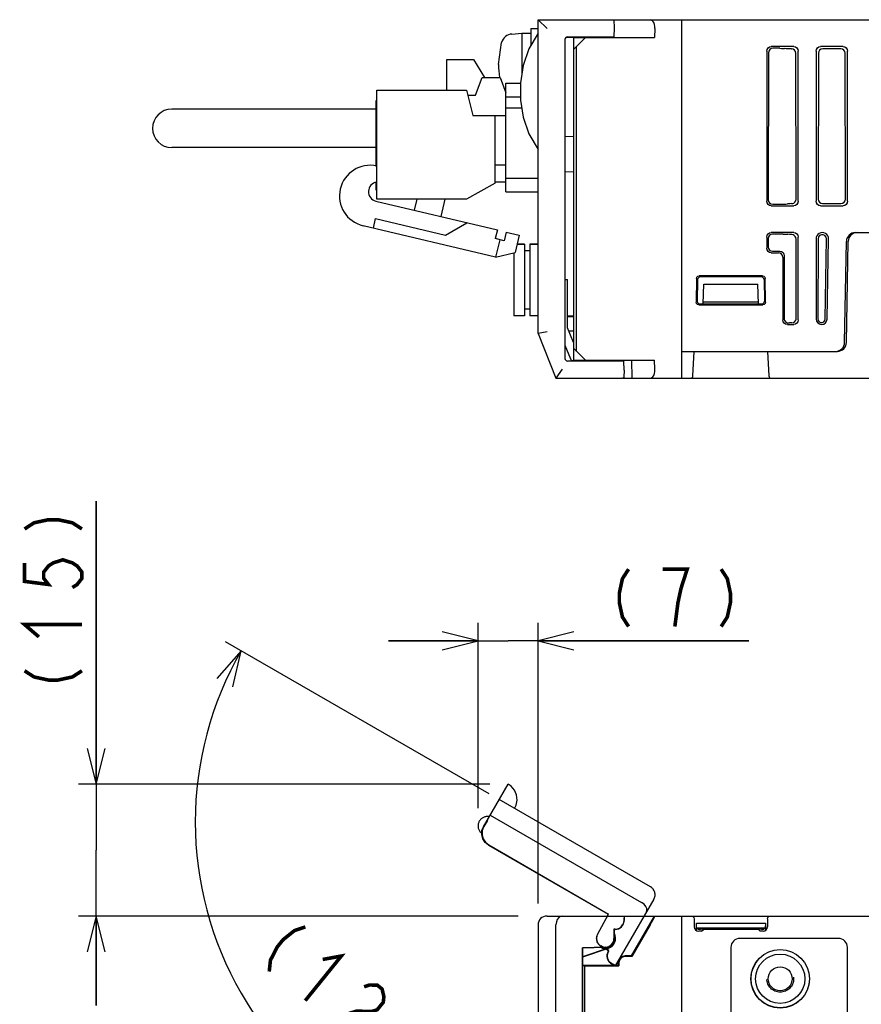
# Model space of a CAD drawing. Extents: x 60 to 816, y 33 to 540.
# Tile 20 of 24: x 552 to 646, y 430 to 540. Entities that reach past the tile are written whole.
import ezdxf

# ---------------------------------------------------------------- set-up
doc = ezdxf.new("R2010")
doc.units = 0
doc.header["$LTSCALE"] = 46.2
doc.linetypes.add('HIDDEN', pattern=[0.2, 0.1, -0.1])
doc.linetypes.add('PHANTOM', pattern=[0.8, 0.45, -0.05, 0.1, -0.05, 0.1, -0.05])
doc.layers.get('0').update_dxf_attribs({"linetype": 'CONTINUOUS'})
for name, color, linetype in [('ALL_AXIS', 7, 'CONTINUOUS'), ('ALL_DIM', 7, 'CONTINUOUS'), ('ALL_FEATURES', 7, 'CONTINUOUS'), ('DEFAULT_2', 8, 'HIDDEN'), ('OBSTRUCTIVE_DTM', 7, 'CONTINUOUS')]:
    doc.layers.add(name, color=color, linetype=linetype)
doc.dimstyles.get("Standard").update_dxf_attribs({"dimtxt": 2.5, "dimasz": 2.5, "dimexe": 1.25, "dimexo": 0.625, "dimtad": 1, "dimcen": 2.5, "dimazin": 3, "dimtfac": 1, "dimtmove": 0, "dimatfit": 3})

# ---------------------------------------------------------------- blocks, each defined once
blk = doc.blocks.new('_OPEN')
at = {"color": 0, "linetype": 'BYBLOCK'}
for p, q in [((0, 0), (-1, 0.25)), ((-1, -0.25), (0, 0)), ((-1, 0), (0, 0))]:
    blk.add_line(p, q, dxfattribs=at)
blk = doc.blocks.new('*D5')
at = {"layer": 'ALL_DIM', "color": 2, "linetype": 'CONTINUOUS'}
for p, q in [((603.31, 452.04), (603.31, 472.7)), ((610, 441.41), (610, 472.7)), ((603.31, 470.7), (593.31, 470.7)), ((593.31, 470.7), (606.66, 470.7)), ((633.51, 470.7), (606.66, 470.7)), ((610, 470.7), (633.51, 470.7))]:
    blk.add_line(p, q, dxfattribs=at)
at = {"layer": 'ALL_DIM', "color": 2, "linetype": 'CONTINUOUS', "xscale": 4, "yscale": 4, "zscale": 4}
blk.add_blockref('_OPEN', (603.31, 470.7), dxfattribs=at)
at = {"layer": 'ALL_DIM', "color": 2, "linetype": 'CONTINUOUS', "xscale": 4, "yscale": 4, "zscale": 4, "rotation": 180}
blk.add_blockref('_OPEN', (610, 470.7), dxfattribs=at)
blk = doc.blocks.new('*D6')
at = {"layer": 'ALL_DIM', "color": 2, "linetype": 'CONTINUOUS'}
for p, q in [((560.75, 454.7), (560.75, 486.28)), ((560.75, 486.28), (560.75, 447.35)), ((604.64, 454.7), (558.75, 454.7)), ((560.75, 430), (560.75, 447.35)), ((607.79, 440), (558.75, 440)), ((560.75, 440), (560.75, 430))]:
    blk.add_line(p, q, dxfattribs=at)
at = {"layer": 'ALL_DIM', "color": 2, "linetype": 'CONTINUOUS', "xscale": 4, "yscale": 4, "zscale": 4}
for p, rotation in [((560.75, 454.7), 270), ((560.75, 440), 90)]:
    blk.add_blockref('_OPEN', p, dxfattribs=dict(at, rotation=rotation))
blk = doc.blocks.new('*D7')
at = {"layer": 'ALL_DIM', "color": 2, "linetype": 'CONTINUOUS'}
for p, q in [((604.56, 453.63), (575.17, 470.6)), ((610, 417.32), (610, 410.27))]:
    blk.add_line(p, q, dxfattribs=at)
for points in [[(575.97, 465.58), (576.9, 469.6), (574.19, 466.49)], [(605.95, 411.48), (610, 412.27), (606.06, 413.47)]]:
    blk.add_lwpolyline(points, dxfattribs=at)
for start, end in [(150, 210), (210, 270)]:
    blk.add_arc((610, 450.49), 38.22, start, end, dxfattribs=at)

msp = doc.modelspace()

# ---------------------------------------------------------------- linework, layer by layer
at = {"layer": 'ALL_AXIS', "color": 7, "linetype": 'CONTINUOUS'}
for p, q in [((607.081, 538.402), (608.2, 538.5)), ((608.2, 538.5), (608.2, 534.035)), ((608.2, 538.5), (609.2, 538.5)), ((609.2, 539), (609.2, 537.135)), ((609.2, 539), (610, 539)), ((605.6, 535), (605.944, 537.463)), ((616.535, 538.1), (616.538, 538)), ((618.465, 538.1), (618.462, 538)), ((599.82, 532.125), (599.82, 535.575)), ((599.82, 535.575), (602.82, 535.575)), ((592.02, 519.975), (592.02, 532.125)), ((592.02, 532.125), (602.02, 532.125)), ((602.02, 532.125), (602.72, 529.325)), ((605.22, 521.775), (602.02, 519.975)), ((602.02, 519.975), (592.02, 519.975)), ((607.66, 514.95), (608.5, 514.95)), ((609.1, 514.95), (610, 514.95)), ((607.3, 513.988), (607.3, 506.95)), ((613.3, 506.9), (614, 506.9)), ((613.434, 505.3), (614, 505.3)), ((616.538, 502), (616.535, 501.9)), ((618.462, 502), (618.465, 501.9))]:
    msp.add_line(p, q, dxfattribs=at)
for centre, radius, start, end in [((607.194, 537.107), 1.3, 95, 164.11915), ((614.6, 535), 9, 180, 189.22692), ((591.277, 520.342), 3.415, 77.43071, 256.63689), ((592.173, 520.811), 1.078, 98.84573, 256.63689)]:
    msp.add_arc(centre, radius, start, end, dxfattribs=at)
at = {"layer": 'ALL_DIM', "color": 2, "linetype": 'CONTINUOUS', "const_width": 0.4}
for points in [[(552.75, 483.183), (553.817, 483.871), (555.417, 484.215), (556.483, 484.215), (558.083, 483.871), (559.15, 483.183)], [(552.75, 479.399), (552.75, 477.335), (555.417, 476.991), (554.883, 477.679), (554.883, 478.367), (555.417, 479.055), (555.95, 479.399), (557.017, 479.743), (558.083, 479.399), (558.617, 479.055), (559.15, 478.367), (559.15, 477.679), (558.617, 476.991), (558.083, 476.647)], [(620.096, 478.697), (619.408, 477.63), (619.064, 476.03), (619.064, 474.964), (619.408, 473.364), (620.096, 472.297)], [(625.944, 476.564), (626.632, 478.697), (623.88, 478.697)], [(630.416, 478.697), (631.104, 477.63), (631.448, 476.03), (631.448, 474.964), (631.104, 473.364), (630.416, 472.297)], [(625.256, 472.297), (625.6, 474.964), (625.944, 476.564)], [(554.35, 471.143), (552.75, 472.519), (559.15, 472.519)], [(552.75, 467.359), (553.817, 466.671), (555.417, 466.327), (556.483, 466.327), (558.083, 466.671), (559.15, 467.359)], [(584.058, 438.781), (582.852, 438.385), (581.578, 437.358), (580.907, 436.529), (580.167, 435.069), (580.031, 433.807)], [(585.992, 435.157), (588.068, 435.535), (584.042, 430.56)], [(590.606, 432.108), (591.209, 432.307), (592.079, 432.288), (592.614, 431.855), (592.813, 431.008), (592.745, 430.377), (592.074, 429.548), (591.471, 429.35), (590.6, 429.368), (589.73, 429.386), (588.524, 428.99), (587.25, 427.963), (589.389, 426.232)]]:
    msp.add_lwpolyline(points, dxfattribs=at)
at = {"layer": 'ALL_FEATURES', "color": 7, "linetype": 'CONTINUOUS'}
for p, q in [((610, 505), (610, 540)), ((610, 540), (611, 539)), ((610, 540), (775.3, 540)), ((618.469, 540), (618.5, 539.1)), ((626, 540), (626, 500)), ((618.5, 539.1), (618.465, 538.1)), ((623.04, 539), (623, 538)), ((613, 537.793), (613, 502.207)), ((613.115, 538.019), (614, 538.035)), ((613.29, 538.093), (613.5, 538.1)), ((613.5, 538.1), (618.465, 538.1)), ((614, 501.9), (614, 538.1)), ((615.3, 538), (614, 536.7)), ((614, 538), (623, 538)), ((616.538, 538), (616.535, 538.1)), ((614.3, 503), (614.3, 537)), ((635.5, 536.502), (635.5, 519.748)), ((635.693, 536.309), (635.668, 519.916)), ((638.502, 537), (635.998, 537)), ((636.961, 536.806), (636.192, 536.806)), ((637.675, 536.766), (637.494, 536.785)), ((638.207, 536.745), (638.247, 536.745)), ((638.771, 519.978), (638.746, 536.248)), ((639, 519.748), (639, 536.502)), ((641, 536.502), (641, 519.748)), ((641.254, 536.248), (641.229, 519.978)), ((644.002, 537), (641.498, 537)), ((643.747, 536.745), (641.753, 536.745)), ((644.271, 519.978), (644.246, 536.248)), ((644.5, 519.748), (644.5, 536.502)), ((602.82, 535.575), (604.023, 533.565)), ((603.02, 531.565), (603.77, 533.565)), ((603.77, 533.565), (605.77, 533.565)), ((605.77, 533.565), (606.42, 531.832)), ((606.42, 520.8), (606.42, 532.9)), ((606.42, 532.9), (608.035, 532.9)), ((591.94, 523.635), (591.94, 530.975)), ((591.94, 530.975), (592.02, 530.975)), ((602.16, 531.565), (603.02, 531.565)), ((606.42, 531.4), (608.035, 531.4)), ((591.94, 530.025), (569.17, 530.025)), ((606.42, 530.16), (608.17, 530.16)), ((602.72, 529.325), (606.42, 529.325)), ((605.22, 521.775), (605.22, 529.325)), ((614, 526.93), (613, 526.965)), ((591.94, 525.725), (569.17, 525.725)), ((606.42, 523.775), (605.22, 523.775)), ((613, 523.035), (614, 523.07)), ((591.94, 520.975), (591.94, 521.83)), ((606.42, 521.865), (605.22, 521.865)), ((610, 522.3), (606.42, 522.3)), ((591.94, 520.975), (592.02, 520.975)), ((606.42, 520.8), (610, 520.8)), ((591.924, 519.762), (605.469, 516.544)), ((596.226, 518.74), (596.52, 519.975)), ((599.603, 519.975), (599.145, 518.047)), ((638.507, 519.537), (638.647, 519.648)), ((635.998, 519.25), (638.502, 519.25)), ((636.165, 519.417), (637.265, 519.417)), ((637.977, 519.457), (637.796, 519.439)), ((641.498, 519.25), (644.002, 519.25)), ((641.727, 519.479), (643.773, 519.479)), ((591.641, 516.746), (591.896, 517.816)), ((591.896, 517.816), (599.679, 515.967)), ((605.262, 513.51), (590.488, 517.02)), ((599.679, 515.967), (602.064, 517.353)), ((605.469, 516.544), (605.238, 515.571)), ((606.442, 516.313), (606.211, 515.34)), ((606.442, 516.313), (607.902, 515.967)), ((606.211, 515.34), (605.238, 515.571)), ((605.725, 515.456), (605.262, 513.51)), ((607.902, 515.967), (607.439, 514.021)), ((635.5, 515.752), (635.5, 514.498)), ((635.661, 515.591), (635.66, 514.658)), ((638.502, 516.25), (635.998, 516.25)), ((637.323, 516.088), (636.16, 516.088)), ((638.037, 516.048), (637.855, 516.066)), ((638.791, 506.707), (638.777, 515.529)), ((639, 506.498), (639, 515.752)), ((641, 515.556), (641, 506.616)), ((641.223, 515.556), (641.209, 506.616)), ((642.022, 506.609), (642.165, 515.548)), ((642.231, 506.605), (642.387, 515.544)), ((644.186, 503.983), (644.383, 515.267)), ((644.386, 503.983), (644.583, 515.267)), ((645.383, 516.25), (683.176, 516.25)), ((608.5, 514.95), (607.66, 514.95)), ((608.5, 514.95), (608.5, 506.95)), ((609.1, 514.2), (608.5, 514.2)), ((609.1, 514.95), (609.1, 506.95)), ((610, 514.95), (609.1, 514.95)), ((636.157, 514.159), (636.961, 514.159)), ((605.262, 513.51), (607.439, 514.021)), ((635.998, 514), (636.802, 514)), ((637.3, 513.502), (637.3, 506.498)), ((637.458, 513.66), (637.448, 506.646)), ((613, 511.005), (613.3, 511)), ((613, 510.99), (613.3, 511)), ((613.3, 505.636), (613.3, 511)), ((627.673, 511.133), (627.63, 508.481)), ((627.797, 511.005), (627.755, 508.604)), ((635.029, 511.427), (627.971, 511.427)), ((634.903, 511.3), (628.097, 511.3)), ((635.203, 511.006), (635.245, 508.604)), ((635.37, 508.481), (635.327, 511.133)), ((628.423, 508.3), (628.5, 510.5)), ((628.5, 510.5), (634.5, 510.5)), ((634.577, 508.3), (634.5, 510.5)), ((609.1, 507.7), (608.5, 507.7)), ((627.929, 508.178), (635.071, 508.178)), ((628.054, 508.3), (634.946, 508.3)), ((634.57, 508.5), (628.43, 508.5)), ((608.5, 506.95), (607.3, 506.95)), ((610, 506.95), (609.1, 506.95)), ((614, 506.935), (613.3, 506.923)), ((613.479, 506.926), (613.479, 506.9)), ((613.95, 506.9), (613.95, 506.935)), ((637.491, 506.44), (637.616, 506.272)), ((613.954, 504.001), (613.3, 505.636)), ((637.798, 506), (638.502, 506)), ((638.209, 506.187), (638.028, 506.168)), ((611, 505.193), (610, 505)), ((610, 505), (612, 500)), ((613.444, 505.275), (614, 505.265)), ((613.479, 505.3), (613.479, 505.274)), ((613, 503.693), (613.615, 502.156)), ((614, 504), (613.954, 504.001)), ((614, 503.3), (615.3, 502)), ((626, 503), (643.386, 503)), ((627.269, 500.284), (627.412, 503)), ((635.588, 503), (635.731, 500.284)), ((612.677, 501), (612, 500)), ((613.5, 501.9), (613.29, 501.907)), ((619.565, 501.9), (613.5, 501.9)), ((613.888, 501.967), (614, 501.965)), ((614, 502), (623, 502)), ((616.535, 501.9), (616.538, 502)), ((618.95, 502), (618.953, 501.9)), ((619.6, 500.9), (619.565, 501.9)), ((620.431, 502), (620.471, 500)), ((623.04, 501), (623, 502)), ((612, 500), (619.43, 500)), ((619.49, 500), (704.547, 500)), ((619.6, 500.9), (619.573, 500.134)), ((611, 440), (780, 440)), ((619.6, 439.995), (619.6, 439.5)), ((620.431, 435.55), (623, 440)), ((626, 440), (626, 280)), ((627.412, 439.7), (627.412, 438.807)), ((635.588, 439.7), (635.588, 438.807)), ((610, 439), (610, 419.5)), ((612, 419.5), (612, 439)), ((618.469, 438.531), (618.469, 437.5)), ((618.469, 438.531), (618.5, 438.5)), ((618.6, 438.531), (618.469, 438.531)), ((618.5, 438.5), (618.5, 437.5)), ((618.6, 438.5), (618.5, 438.5)), ((622.503, 439), (620.471, 435.48)), ((627.666, 438.684), (627.657, 439.193)), ((627.657, 438.375), (627.657, 439.193)), ((627.657, 439.193), (635.343, 439.193)), ((627.797, 438.553), (627.666, 438.684)), ((627.666, 438.684), (635.334, 438.684)), ((627.755, 438.595), (627.755, 438.595)), ((627.903, 438.599), (628.054, 438.6)), ((628.238, 438.308), (627.912, 438.308)), ((627.949, 438.545), (628.097, 438.548)), ((628.054, 438.6), (634.946, 438.6)), ((628.43, 438.548), (628.097, 438.548)), ((628.238, 438.308), (628.43, 438.5)), ((628.43, 438.5), (628.43, 438.6)), ((634.57, 438.5), (628.43, 438.5)), ((634.57, 438.5), (634.57, 438.6)), ((634.903, 438.548), (634.57, 438.548)), ((634.762, 438.308), (634.57, 438.5)), ((635.088, 438.308), (634.762, 438.308)), ((635.161, 438.546), (635.203, 438.553)), ((635.203, 438.553), (635.334, 438.684)), ((635.206, 438.597), (635.245, 438.595)), ((635.245, 438.595), (635.245, 438.595)), ((635.343, 439.193), (635.334, 438.684)), ((635.343, 439.193), (635.343, 438.375)), ((618.558, 437.27), (618.581, 437.562)), ((643.5, 437.5), (632.5, 437.5)), ((617.534, 436.532), (614.969, 436.442)), ((614.969, 421.032), (614.969, 436.442)), ((614.969, 436.442), (615, 436.412)), ((617.535, 436.501), (615, 436.412)), ((615, 435.476), (617.858, 436.444)), ((615, 421.001), (615, 436.412)), ((615, 435.439), (617.869, 436.411)), ((631.5, 436.5), (631.5, 423.5)), ((644.5, 283.5), (644.5, 436.5)), ((620.431, 435.55), (619.7, 435.55)), ((620.471, 435.48), (619.7, 435.48)), ((620.431, 435.55), (620.471, 435.48)), ((615, 434.5), (618.95, 434.5)), ((615, 434.465), (615.2, 434.465)), ((615.2, 420.949), (615.2, 434.465)), ((615.235, 434.43), (615.2, 434.465)), ((615.235, 420.95), (615.235, 434.43)), ((615.235, 434.43), (619.02, 434.43)), ((618.95, 434.5), (618.95, 434.8)), ((618.95, 434.5), (619.02, 434.43)), ((619.02, 434.8), (619.02, 434.43))]:
    msp.add_line(p, q, dxfattribs=at)
at = {"layer": 'ALL_FEATURES', "color": 8, "linetype": 'PHANTOM'}
for p, q in [((603.911, 449.963), (606.663, 454.729)), ((622.549, 443.245), (605.662, 452.995)), ((604.349, 450.653), (603.957, 449.975)), ((604.319, 450.67), (604.349, 450.653)), ((604.662, 451.263), (621.549, 441.513)), ((603.729, 449.261), (603.562, 449.358)), ((604.461, 447.915), (617.808, 440.209)), ((604.504, 447.926), (617.85, 440.221)), ((622.915, 441.879), (618.617, 434.434)), ((616.645, 437.955), (617.85, 440.221)), ((617.697, 440), (617.808, 440.209)), ((617.85, 440.221), (617.808, 440.209)), ((617.909, 436.145), (617.016, 436.661)), ((617.866, 436.134), (617.248, 436.491)), ((617.816, 436.047), (617.866, 436.134)), ((617.843, 436.032), (617.909, 436.145)), ((617.909, 436.145), (617.866, 436.134)), ((618.611, 434.434), (618.182, 434.681))]:
    msp.add_line(p, q, dxfattribs=at)
at = {"layer": 'ALL_FEATURES', "color": 7, "linetype": 'CONTINUOUS'}
for points in [[(623.04, 539), (623.033, 539.241), (622.99, 539.476), (622.912, 539.683), (622.801, 539.85), (622.663, 539.96), (622.503, 540)], [(610, 538.5), (608.972, 536.746), (608.332, 534.889), (608.035, 532.97), (608.035, 531.03), (608.332, 529.111), (608.972, 527.254), (610, 525.5)], [(635.5, 536.502), (635.538, 536.693), (635.646, 536.854), (635.807, 536.962), (635.998, 537)], [(636.192, 536.806), (636.001, 536.768), (635.839, 536.661), (635.731, 536.5), (635.693, 536.309)], [(636.961, 536.806), (637.16, 536.804), (637.342, 536.796), (637.494, 536.785)], [(638.207, 536.745), (638.009, 536.747), (637.826, 536.755), (637.675, 536.766)], [(638.746, 536.248), (638.708, 536.438), (638.6, 536.599), (638.438, 536.707), (638.247, 536.745)], [(638.502, 537), (638.693, 536.962), (638.854, 536.854), (638.962, 536.693), (639, 536.502)], [(641, 536.502), (641.038, 536.693), (641.146, 536.854), (641.307, 536.962), (641.498, 537)], [(641.753, 536.745), (641.562, 536.707), (641.4, 536.599), (641.292, 536.438), (641.254, 536.248)], [(644.246, 536.248), (644.208, 536.438), (644.1, 536.599), (643.938, 536.707), (643.747, 536.745)], [(644.002, 537), (644.193, 536.962), (644.354, 536.854), (644.462, 536.693), (644.5, 536.502)], [(635.998, 519.25), (635.807, 519.288), (635.646, 519.396), (635.538, 519.557), (635.5, 519.748)], [(635.668, 519.916), (635.706, 519.724), (635.813, 519.563), (635.974, 519.455), (636.165, 519.417)], [(639, 519.748), (638.962, 519.557), (638.854, 519.396), (638.693, 519.288), (638.502, 519.25)], [(638.647, 519.648), (638.739, 519.801), (638.771, 519.978)], [(641.498, 519.25), (641.307, 519.288), (641.146, 519.396), (641.038, 519.557), (641, 519.748)], [(641.229, 519.978), (641.267, 519.786), (641.375, 519.624), (641.536, 519.517), (641.727, 519.479)], [(643.773, 519.479), (643.964, 519.517), (644.125, 519.624), (644.233, 519.786), (644.271, 519.978)], [(644.5, 519.748), (644.462, 519.557), (644.354, 519.396), (644.193, 519.288), (644.002, 519.25)], [(637.265, 519.417), (637.463, 519.42), (637.645, 519.427), (637.796, 519.439)], [(638.277, 519.475), (638.113, 519.468), (637.977, 519.457)], [(638.277, 519.475), (638.393, 519.492), (638.507, 519.537)], [(635.5, 515.752), (635.538, 515.943), (635.646, 516.104), (635.807, 516.212), (635.998, 516.25)], [(636.16, 516.088), (635.969, 516.05), (635.807, 515.942), (635.7, 515.781), (635.661, 515.591)], [(637.323, 516.088), (637.521, 516.085), (637.704, 516.078), (637.855, 516.066)], [(638.284, 516.032), (638.15, 516.039), (638.037, 516.048)], [(638.57, 515.933), (638.43, 516.005), (638.284, 516.032)], [(638.502, 516.25), (638.693, 516.212), (638.854, 516.104), (638.962, 515.943), (639, 515.752)], [(638.777, 515.529), (638.752, 515.685), (638.681, 515.823), (638.57, 515.933)], [(642.165, 515.548), (642.122, 515.751), (641.993, 515.919), (641.803, 516.014), (641.592, 516.016), (641.4, 515.924), (641.269, 515.759), (641.223, 515.556)], [(635.998, 514), (635.807, 514.038), (635.646, 514.146), (635.538, 514.307), (635.5, 514.498)], [(635.66, 514.658), (635.698, 514.466), (635.805, 514.305), (635.966, 514.197), (636.157, 514.159)], [(636.961, 514.159), (637.152, 514.121), (637.313, 514.013), (637.421, 513.852), (637.458, 513.66)], [(637.3, 513.502), (637.262, 513.693), (637.154, 513.854), (636.993, 513.962), (636.802, 514)], [(627.673, 511.133), (627.714, 511.281), (627.823, 511.388), (627.971, 511.427)], [(635.029, 511.427), (635.177, 511.388), (635.286, 511.281), (635.327, 511.133)], [(627.755, 508.604), (627.794, 508.452), (627.903, 508.341), (628.054, 508.3)], [(634.946, 508.3), (635.097, 508.341), (635.206, 508.452), (635.245, 508.604)], [(627.929, 508.178), (627.778, 508.218), (627.669, 508.329), (627.63, 508.481)], [(635.37, 508.481), (635.331, 508.329), (635.222, 508.218), (635.071, 508.178)], [(637.798, 506), (637.607, 506.038), (637.446, 506.146), (637.338, 506.307), (637.3, 506.498)], [(637.448, 506.646), (637.459, 506.539), (637.491, 506.44)], [(638.307, 506.195), (638.466, 506.233), (638.619, 506.328), (638.735, 506.478)], [(639, 506.498), (638.962, 506.307), (638.854, 506.146), (638.693, 506.038), (638.502, 506)], [(638.735, 506.478), (638.776, 506.587), (638.791, 506.707)], [(641.209, 506.616), (641.247, 506.443), (641.359, 506.3), (641.521, 506.22), (641.702, 506.218), (641.866, 506.295), (641.98, 506.435), (642.022, 506.609)], [(637.616, 506.272), (637.786, 506.18), (637.96, 506.162)], [(637.96, 506.162), (637.995, 506.165), (638.028, 506.168)], [(638.307, 506.195), (638.256, 506.191), (638.209, 506.187)], [(622.503, 500), (622.663, 500.04), (622.801, 500.15), (622.912, 500.317), (622.99, 500.524), (623.033, 500.759), (623.04, 501)], [(619.573, 500.134), (619.556, 500.057), (619.51, 500.014), (619.43, 500)], [(612.677, 440), (612.487, 439.96), (612.306, 439.836), (612.15, 439.629), (612.041, 439.344), (612, 439)], [(619.573, 439.5), (619.556, 439.333), (619.51, 439.166), (619.43, 439)], [(619.6, 439.995), (619.589, 439.915), (619.58, 439.744), (619.573, 439.5)], [(619.597, 440), (619.598, 439.999), (619.599, 439.998), (619.6, 439.995)], [(622.503, 439), (622.663, 439.28), (622.801, 439.526), (622.912, 439.73), (622.99, 439.879), (623.033, 439.971), (623.04, 440)], [(627.111, 440), (627.262, 439.96), (627.372, 439.85), (627.412, 439.7)], [(635.588, 439.7), (635.628, 439.85), (635.738, 439.96), (635.889, 440)], [(627.412, 438.807), (627.45, 438.616), (627.558, 438.454), (627.72, 438.346), (627.912, 438.308)], [(627.755, 438.595), (627.794, 438.597), (627.903, 438.599)], [(627.797, 438.553), (627.839, 438.546), (627.949, 438.545)], [(634.903, 438.548), (635.051, 438.545), (635.161, 438.546)], [(634.946, 438.6), (635.097, 438.599), (635.206, 438.597)], [(635.088, 438.308), (635.28, 438.346), (635.442, 438.454), (635.55, 438.616), (635.588, 438.807)], [(617.5, 436.418), (617.79, 436.457), (618.059, 436.573), (618.287, 436.757), (618.458, 436.995), (618.558, 437.27)], [(618.581, 437.562), (618.525, 437.85), (618.5, 437.899)], [(617.067, 436.484), (617.186, 436.43), (617.5, 436.385)], [(617.122, 436.486), (617.125, 436.485), (617.309, 436.435), (617.5, 436.418)]]:
    msp.add_lwpolyline(points, dxfattribs=at)
at = {"layer": 'ALL_FEATURES', "color": 8, "linetype": 'PHANTOM'}
for points in [[(607.394, 451.995), (607.555, 452.354), (607.658, 452.921), (607.595, 453.506), (607.361, 454.046), (606.99, 454.488), (606.662, 454.727)], [(604.461, 447.915), (604.096, 448.21), (603.84, 448.604), (603.719, 449.057), (603.743, 449.526), (603.911, 449.963)], [(603.957, 449.975), (603.788, 449.537), (603.763, 449.069), (603.884, 448.615), (604.139, 448.222), (604.504, 447.926)], [(622.077, 440.427), (622.137, 440.611), (622.12, 440.83), (622.018, 441.069), (621.826, 441.305), (621.549, 441.513)], [(618.195, 434.705), (618.06, 434.803), (617.938, 434.927), (617.834, 435.079)], [(618.611, 434.434), (618.547, 434.483), (618.403, 434.576), (618.195, 434.705)], [(618.617, 434.434), (618.616, 434.434), (618.614, 434.433), (618.611, 434.434)]]:
    msp.add_lwpolyline(points, dxfattribs=at)
at = {"layer": 'ALL_FEATURES', "color": 7, "linetype": 'CONTINUOUS'}
for radius in [3.271, 3.25]:
    msp.add_circle((637, 433), radius, dxfattribs=at)
for centre, radius, start, end in [((613.3, 537.793), 0.3, 92, 180), ((569.17, 527.875), 2.15, 90, 270), ((641.694, 515.556), 0.694, 359, 180), ((645.383, 515.25), 1, 90, 179), ((645.583, 515.25), 1, 90, 179), ((628.097, 511), 0.3, 90, 179), ((634.903, 511), 0.3, 1, 90), ((641.616, 506.616), 0.616, 180, 359), ((643.186, 504), 1, 270, 359), ((643.386, 504), 1, 270, 359), ((613.3, 502.207), 0.3, 180, 268), ((613.893, 502.267), 0.3, 201.80141, 269), ((626.97, 500.3), 0.3, 269.99957, 356.99176), ((636.03, 500.3), 0.3, 183.00017, 270.00332), ((611, 439), 1, 90, 180), ((618.6, 439.5), 1, 270, 360), ((618.6, 439.5), 0.969, 270, 328.92068), ((617.5, 437.5), 0.969, 272, 360), ((617.5, 437.5), 1, 272, 360), ((617.5, 437.5), 1.15, 288.71626, 28.69904), ((632.5, 436.5), 1, 90, 180), ((643.5, 436.5), 1, 0, 90), ((617.5, 437.5), 1.115, 270, 288.71626), ((619.7, 434.8), 0.75, 90, 180), ((619.7, 434.8), 0.68, 90, 180)]:
    msp.add_arc(centre, radius, start, end, dxfattribs=at)
at = {"layer": 'ALL_FEATURES', "color": 8, "linetype": 'PHANTOM'}
for centre, radius, start, end in [((604.377, 450.042), 1.064, 80.01596, 219.98404), ((622.049, 442.379), 1, 330, 60), ((617.5, 437.5), 1, 152, 240), ((617.5, 437.5), 0.969, 152, 240), ((618.682, 435.547), 1, 150, 240), ((618.682, 435.547), 0.969, 150, 208.92068)]:
    msp.add_arc(centre, radius, start, end, dxfattribs=at)
at = {"layer": 'DEFAULT_2', "color": 8, "linetype": 'HIDDEN'}
msp.add_circle((637, 433), 1.5, dxfattribs=at)
at = {"layer": 'OBSTRUCTIVE_DTM', "color": 7, "linetype": 'CONTINUOUS'}
for radius in [2.75, 1.337]:
    msp.add_circle((637, 433), radius, dxfattribs=at)

# ---------------------------------------------------------------- dimensions: what is measured, and where the dimension line sits
at = {"layer": 'ALL_DIM', "color": 2, "linetype": 'CONTINUOUS'}
for base, p1, p2, angle, picture, middle in [((560.75, 454.697), (607.791, 440), (604.644, 454.697), 90, '*D6', (559.15, 464.263)), ((603.313, 470.697), (610, 441.407), (603.313, 452.042), 180, '*D5', (617, 472.297))]:
    dim = msp.add_linear_dim(base=base, p1=p1, p2=p2, angle=angle, dimstyle='Standard', dxfattribs=at)
    dim.commit()
    dim.dimension.update_dxf_attribs({"geometry": picture, "text_midpoint": middle, "dimtype": 128})
dim = msp.add_angular_dim_2l(base=(576.898, 431.379), line1=((575.166, 470.602), (604.564, 453.629)), line2=((610, 417.318), (610, 410.267)), dimstyle='Standard', dxfattribs=at)
dim.commit()
dim.dimension.update_dxf_attribs({"geometry": '*D7', "text_midpoint": (577.625, 435.755), "dimtype": 130})

doc.saveas('drawing.dxf')
